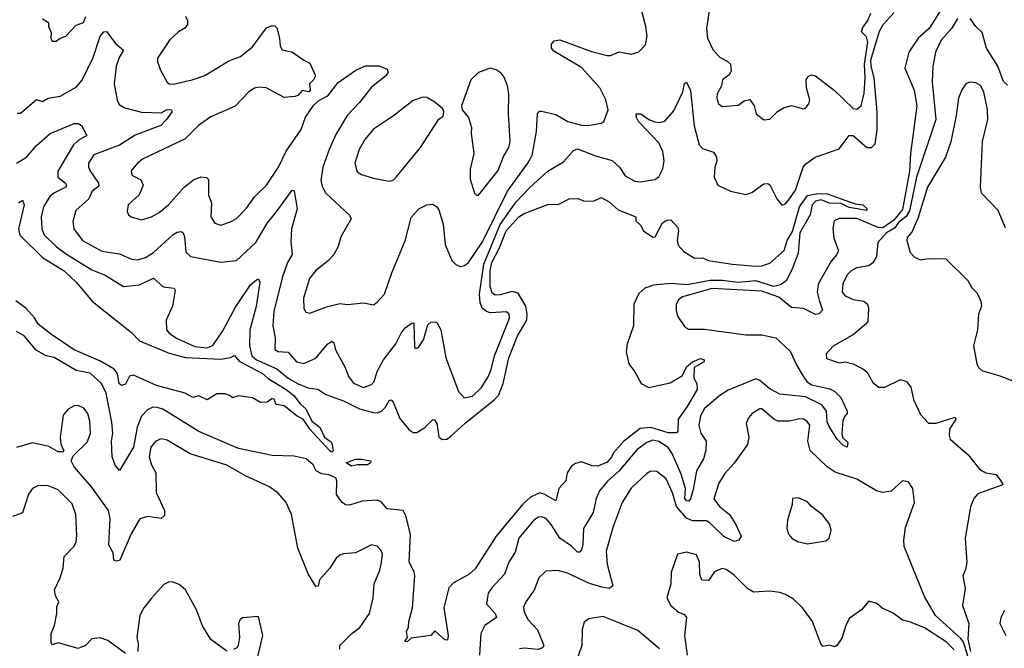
# Model space of a CAD drawing. Extents: x 1678431 to 1860718, y 384618 to 522882.
# Tile 237 of 256: x 1750861 to 1755828, y 486330 to 489499. Entities that reach past the tile are written whole.
import ezdxf

# ---------------------------------------------------------------- set-up
doc = ezdxf.new("R2010")
doc.units = 0

msp = doc.modelspace()

# ---------------------------------------------------------------- linework, layer by layer
at = {"layer": '0CON10XD'}
for points in [[(1751696.6, 489516.6), (1751707.8, 489495), (1751707.3, 489475), (1751693.7, 489456.3), (1751662.6, 489437.4), (1751616.4, 489395), (1751555.8, 489305), (1751555.8, 489285.8), (1751570.8, 489245), (1751604.5, 489184.5), (1751615, 489175.8), (1751635, 489174.3), (1751731.2, 489195), (1751795, 489218.2), (1751915, 489292.2), (1751975, 489313.3), (1752035, 489362), (1752105, 489458), (1752135, 489470), (1752147.7, 489467.7), (1752157.5, 489457.5), (1752172, 489405), (1752174.2, 489365), (1752185, 489346.7), (1752237.5, 489335), (1752293.9, 489293.9), (1752325, 489280), (1752352.5, 489215), (1752342.5, 489195), (1752322.5, 489175), (1752326.7, 489145), (1752320, 489135), (1752285, 489142.5), (1752263.8, 489116.2), (1752248.3, 489111.7), (1752195, 489107.1), (1752104.6, 489154.6), (1752065, 489158.5), (1752045, 489153.3), (1752017.5, 489135), (1751947.7, 489062.3), (1751825, 489009.6), (1751765, 488966.4), (1751695, 488898.8), (1751480.8, 488795), (1751455, 488775.7), (1751422.4, 488737.6), (1751426, 488715), (1751472.4, 488692.4), (1751484.3, 488665), (1751463.8, 488616.2), (1751408.1, 488565), (1751402.1, 488532.1), (1751410, 488515), (1751423.3, 488505), (1751475, 488490), (1751525, 488504.5), (1751565, 488526.9), (1751611.4, 488565), (1751690, 488655), (1751737.8, 488692.2), (1751775, 488706.2), (1751803.3, 488703.3), (1751813.3, 488693.3), (1751813.5, 488615), (1751828.1, 488575), (1751824.5, 488505), (1751845, 488472.9), (1751875, 488463.1), (1751925, 488479.5), (1751955, 488497.1), (1752005, 488548.1), (1752045, 488606.7), (1752105, 488664.3), (1752166.5, 488755), (1752204.7, 488835.3), (1752280.6, 488945), (1752302.6, 489007.4), (1752343.6, 489066.4), (1752369.2, 489090.8), (1752415, 489114.4), (1752467.3, 489182.7), (1752556.9, 489245), (1752605.5, 489265.5), (1752674.1, 489265.9), (1752715, 489250), (1752720, 489235), (1752708.6, 489215), (1752635, 489158.6), (1752575, 489081.8), (1752512.5, 489015), (1752455, 488919.4), (1752422.2, 488845), (1752390.3, 488755), (1752380.7, 488690.7), (1752387.2, 488657.2), (1752405.6, 488625), (1752525, 488513.8), (1752532.5, 488495), (1752481.4, 488405), (1752468.1, 488355), (1752445.6, 488315), (1752419.4, 488285), (1752355, 488234.3), (1752323.3, 488195), (1752292.2, 488095), (1752295, 488042.5), (1752305, 488024), (1752325, 488020), (1752407.8, 488052.2), (1752475, 488068.2), (1752515, 488062.7), (1752595, 488070.8), (1752645, 488062), (1752665, 488074.2), (1752701.9, 488115), (1752737.9, 488222.1), (1752805.2, 488384.8), (1752835, 488501.2), (1752873.8, 488545), (1752915, 488566.2), (1752945, 488568.8), (1752965, 488556.2), (1752975, 488540), (1752998, 488468), (1753007.9, 488365), (1753041.4, 488285), (1753062.8, 488262.8), (1753085, 488255.6), (1753105, 488259.2), (1753125, 488275.6), (1753195, 488379.6), (1753321, 488635), (1753424.2, 488775.8), (1753445.8, 488815), (1753467.3, 488935), (1753472.5, 489025), (1753482.6, 489037.4), (1753493.1, 489036.9), (1753565, 489020.8), (1753625.9, 488985.9), (1753695, 488967.7), (1753727.5, 488965), (1753793.6, 488976.4), (1753807.5, 488985), (1753830, 489045), (1753817.5, 489095), (1753787.2, 489155), (1753695, 489257.2), (1753555, 489339.4), (1753543.1, 489355), (1753544.3, 489375), (1753557.6, 489392.4), (1753585, 489397.1), (1753745, 489337.7), (1753825, 489317.5), (1753841.9, 489318.1), (1753885, 489337.1), (1753945, 489325.7), (1753985, 489336), (1754017.4, 489372.6), (1754025.6, 489415), (1754019.5, 489465), (1753986.4, 489593.6)], [(1750847.3, 489027.3), (1750865, 489028.1), (1750945, 489096.9), (1750975, 489087.1), (1751005, 489102.5), (1751065, 489112.5), (1751104.2, 489135), (1751145, 489159.1), (1751176.6, 489193.4), (1751232.1, 489307.9), (1751266.4, 489415), (1751285, 489436.7), (1751298.6, 489438.6), (1751346.4, 489376.4), (1751384, 489345), (1751362.6, 489307.4), (1751348.2, 489265), (1751337.9, 489175), (1751352.4, 489092.4), (1751361.8, 489071.8), (1751391.2, 489055), (1751475, 489032.3), (1751575, 489030), (1751605, 489046.2), (1751626.7, 489045), (1751627.5, 489035), (1751601.5, 488995), (1751572.9, 488965), (1751443.5, 488916.5), (1751364.2, 488865.8), (1751235, 488817.9), (1751208.2, 488775), (1751207.3, 488755), (1751215, 488738.6), (1751258.8, 488675), (1751260.3, 488659.7), (1751226.9, 488635), (1751210, 488595), (1751143.6, 488536.4), (1751128.6, 488481.4), (1751133.6, 488445), (1751178.1, 488385), (1751275, 488331.5), (1751365, 488318.2), (1751425, 488292), (1751455, 488289.1), (1751495, 488299.6), (1751535, 488324.6), (1751635, 488415.3), (1751655, 488427.7), (1751675, 488430.6), (1751685, 488424), (1751692.9, 488405), (1751699.1, 488329.1), (1751722, 488305), (1751875, 488276.2), (1751955, 488285.5), (1752052.7, 488375), (1752110.6, 488475), (1752155, 488528.2), (1752235, 488640), (1752245.7, 488635.7), (1752261.1, 488545), (1752232.5, 488445), (1752228.3, 488378.3), (1752234.6, 488315), (1752212.5, 488275), (1752185, 488197.1), (1752142.2, 488027.8), (1752137.6, 487955), (1752149.6, 487895), (1752147.1, 487837.1), (1752165, 487826.9), (1752215, 487823.1), (1752257.5, 487775), (1752294.4, 487765.6), (1752355, 487793.3), (1752415, 487865.7), (1752435, 487878.6), (1752445, 487870), (1752453.8, 487835), (1752502.9, 487745), (1752520.3, 487700.3), (1752545, 487667.5), (1752595, 487644.4), (1752635, 487659.4), (1752648.8, 487675), (1752664.6, 487725), (1752696.4, 487785), (1752758.2, 487865), (1752785, 487918), (1752806.2, 487945), (1752835, 487966.7), (1752845, 487970), (1752850, 487965), (1752852.3, 487852.3), (1752855, 487843.3), (1752865, 487843.8), (1752875, 487850), (1752897.1, 487885), (1752920, 487960), (1752935, 487973.8), (1752955, 487976.7), (1752965, 487972.5), (1752985.7, 487935), (1753011.2, 487795), (1753073.9, 487623.9), (1753102.7, 487592.7), (1753145, 487601.9), (1753191.1, 487645), (1753225, 487698.6), (1753240, 487735), (1753256.6, 487805), (1753331.2, 487995), (1753330, 488015), (1753316.7, 488026.7), (1753262.8, 488022.8), (1753235, 488020.9), (1753215, 488027.3), (1753194.6, 488045), (1753183, 488073), (1753180.6, 488115), (1753202.9, 488267.1), (1753284, 488466), (1753365, 488580.5), (1753435.5, 488654.5), (1753525.3, 488734.7), (1753605, 488783.1), (1753655, 488839.4), (1753675, 488847.5), (1753765, 488812.3), (1753849.2, 488789.2), (1753886.1, 488756.1), (1753915, 488711.1), (1753965, 488684.5), (1753995, 488681.1), (1754065, 488693.1), (1754085, 488707.5), (1754105, 488746.2), (1754112.6, 488787.4), (1754106.2, 488835), (1754085, 488878.9), (1753983.5, 488985), (1753971.8, 489005), (1753970.8, 489025), (1753995, 489023.5), (1754035, 488995.4), (1754065, 488983.2), (1754090, 488980), (1754115, 488988.1), (1754160.5, 489039.5), (1754206.9, 489135), (1754215, 489177.5), (1754225, 489183.3), (1754245, 489142.5), (1754263.4, 488963.4), (1754288.4, 488868.4), (1754305, 488849.1), (1754360.7, 488830.7), (1754375.4, 488805.4), (1754377.3, 488785), (1754368.2, 488755), (1754364.5, 488705), (1754382.5, 488665), (1754446.7, 488635), (1754525, 488617.8), (1754555, 488626.9), (1754615, 488671.2), (1754635, 488673.3), (1754645.8, 488665.8), (1754680.8, 488595), (1754705, 488564.2), (1754725, 488570), (1754745, 488595.7), (1754775, 488639.4), (1754814.2, 488755.8), (1754827.6, 488772.4), (1754873.7, 488806.3), (1754995, 488847.7), (1755045, 488915.7), (1755065, 488914.4), (1755135, 488854.5), (1755158.8, 488855), (1755177.1, 488872.9), (1755186.6, 488943.4), (1755187.3, 489035), (1755171.5, 489205), (1755156.5, 489265), (1755155.5, 489295), (1755199.2, 489440.8), (1755217.6, 489475), (1755271.8, 489535)], [(1750975, 489503.3), (1751006.7, 489485), (1751006.7, 489465), (1751018.8, 489435), (1751017.5, 489405), (1751025, 489390), (1751045, 489390), (1751065, 489406.2), (1751094.2, 489415.8), (1751145, 489470.6), (1751183.3, 489485), (1751194, 489515)], [(1755506.1, 489545), (1755449.9, 489455), (1755394, 489406), (1755347.1, 489335), (1755326.8, 489255), (1755372.8, 489142.8), (1755387, 489065), (1755355.1, 488824.9), (1755350.3, 488735), (1755315, 488541.4), (1755271.3, 488488.7), (1755215, 488450.2), (1755191.8, 488451.8), (1755085, 488496.7), (1754995, 488496.3), (1754970.5, 488485), (1754963.6, 488446.4), (1754967.4, 488397.4), (1754992.5, 488335), (1754983.5, 488315), (1754955, 488281.5), (1754888.6, 488165), (1754884.1, 488125.9), (1754894.6, 488085), (1754910.6, 488035), (1754895, 488016.9), (1754875, 488013.1), (1754815, 488043.8), (1754755, 488047.5), (1754690.6, 488100.6), (1754605, 488129.9), (1754355, 488144.6), (1754205, 488101.8), (1754184, 488086), (1754173.1, 488065), (1754171.9, 488035), (1754179.2, 488005), (1754215, 487952.5), (1754235, 487938.8), (1754315, 487938.8), (1754525, 487910.9), (1754605, 487910.2), (1754675.9, 487895.9), (1754748.6, 487828.6), (1754781.3, 487755), (1754812.8, 487702.8), (1754832.6, 487675), (1754855, 487657.8), (1754948, 487638), (1754973.3, 487625), (1755002.9, 487595), (1755036.2, 487525), (1755036.2, 487515), (1755021.7, 487498.3), (1755013.3, 487475), (1755008.1, 487415), (1755012.2, 487392.2), (1755038.3, 487368.3), (1755036.1, 487343.9), (1755014.4, 487355), (1754985, 487384.5), (1754945, 487448.9), (1754935, 487471.2), (1754930.4, 487525), (1754908, 487558), (1754825, 487597.4), (1754695, 487611.1), (1754645, 487638.4), (1754595, 487680), (1754575, 487688.1), (1754435, 487631.8), (1754393.2, 487605), (1754315, 487538.5), (1754295, 487502), (1754286.7, 487455), (1754297.1, 487415), (1754324.5, 487375), (1754321.7, 487328.3), (1754311.3, 487285), (1754275.8, 487225), (1754259, 487131), (1754245, 487084), (1754235, 487071.8), (1754225, 487073.4), (1754216.2, 487085), (1754219, 487135), (1754198.2, 487208.2), (1754151.9, 487311.9), (1754131.9, 487341.9), (1754085, 487372.4), (1754055, 487378.9), (1754025, 487367.3), (1753975, 487330.2), (1753884.8, 487225.2), (1753828.5, 487175), (1753785.7, 487124.3), (1753768.8, 487085), (1753754.7, 487015), (1753706, 486934), (1753702.5, 486855), (1753695, 486826.2), (1753685, 486814.4), (1753675, 486815.6), (1753645.2, 486845.2), (1753585.5, 486885.5), (1753542.7, 486955), (1753516.7, 486985), (1753495, 486993.6), (1753478.5, 486991.5), (1753455, 486975.6), (1753378.9, 486885), (1753360, 486815), (1753328.2, 486765), (1753306.6, 486703.4), (1753242.7, 486635), (1753225, 486607.5), (1753215.5, 486555), (1753258.9, 486505), (1753265.7, 486485), (1753207.5, 486445), (1753187.3, 486405), (1753181.2, 486295)], [(1754338.4, 489545), (1754325.9, 489455), (1754330.7, 489405), (1754360, 489345), (1754395, 489308.5), (1754429.5, 489290.5), (1754446.4, 489275), (1754450.7, 489239.3), (1754439.3, 489220.7), (1754406, 489195), (1754400.8, 489165), (1754380, 489125), (1754377.1, 489105), (1754385, 489076.7), (1754405, 489061.4), (1754485, 489067.5), (1754515, 489090), (1754545, 489096), (1754566, 489065), (1754576.2, 489025), (1754615, 488994.3), (1754645, 488997.1), (1754683.8, 489036.2), (1754715, 489054.3), (1754755, 489065.7), (1754815, 489050), (1754825, 489053.3), (1754842, 489075), (1754847.8, 489095), (1754831.1, 489155), (1754829.4, 489195), (1754837.9, 489212.1), (1754855, 489220), (1754876.2, 489215), (1754972.2, 489142.2), (1755065, 489051.1), (1755085, 489047.8), (1755106.1, 489065), (1755122, 489128), (1755126.4, 489205), (1755122.7, 489275), (1755138.9, 489385), (1755132.6, 489412.6), (1755108.2, 489438.2), (1755115, 489459.2), (1755140, 489495), (1755155, 489531.1)], [(1755591.4, 489505), (1755564.1, 489455.9), (1755510.4, 489395), (1755480.9, 489335), (1755467.5, 489265), (1755463.5, 489185), (1755482.7, 488995), (1755384.5, 488705.5), (1755349.4, 488535), (1755332.6, 488507.4), (1755295, 488475.8), (1755275, 488448.6), (1755233.6, 488425), (1755190.4, 488375), (1755183.8, 488305), (1755165, 488272.5), (1755145, 488257.8), (1755085, 488247.9), (1755055, 488232.1), (1755035, 488212.2), (1755013, 488167), (1755010.8, 488125), (1755025, 488106.5), (1755065, 488089.2), (1755119.7, 488079.7), (1755138.8, 488065), (1755143.9, 488043.9), (1755140, 487980), (1755131.2, 487965), (1755067.6, 487912.4), (1754965, 487854), (1754930, 487815), (1754931.2, 487791.2), (1754995, 487770), (1755025, 487774), (1755065, 487764.4), (1755115, 487739.2), (1755134.5, 487724.5), (1755165, 487670), (1755195.8, 487645.8), (1755225, 487646.9), (1755305, 487685.7), (1755334.4, 487674.4), (1755356.5, 487646.5), (1755370, 487585), (1755405, 487508.8), (1755445, 487464.3), (1755485, 487464.4), (1755580, 487495), (1755583.3, 487485), (1755551.1, 487435), (1755549.5, 487405), (1755555.6, 487385), (1755646, 487306), (1755702.6, 487232.6), (1755734.4, 487214.4), (1755787, 487207), (1755817.5, 487165), (1755820, 487155), (1755745, 487126.9), (1755695, 487108.8), (1755674.6, 487085), (1755657, 487043), (1755630.5, 486885), (1755638.6, 486765), (1755632.3, 486727.7), (1755618.6, 486695), (1755631.5, 486631.5), (1755616.8, 486546.8), (1755650, 486455), (1755643.6, 486376.4), (1755657.1, 486315)], [(1755845, 489168.5), (1755825, 489187.5), (1755796, 489265), (1755739.1, 489355), (1755716, 489435), (1755685, 489463.8), (1755655.8, 489505)], [(1753175, 488614), (1753275, 488739.2), (1753301.2, 488808.8), (1753327.8, 488855), (1753334.5, 488885), (1753326.2, 489025), (1753328.5, 489125), (1753322.1, 489165), (1753305, 489209.2), (1753289.2, 489229.2), (1753265, 489245.7), (1753235, 489254.3), (1753175, 489232.9), (1753137.1, 489195), (1753090, 489065), (1753093.3, 489045), (1753125.8, 489005), (1753140, 488955), (1753138.6, 488925), (1753151.9, 488825), (1753132.7, 488745), (1753133.6, 488695), (1753154.5, 488624.5), (1753165, 488614), (1753175, 488614)], [(1755835, 488450), (1755797.4, 488537.4), (1755713.1, 488625), (1755708.9, 488655), (1755718.2, 488885), (1755744.8, 488995), (1755742.8, 489045), (1755725.5, 489135.5), (1755707.6, 489167.6), (1755685, 489181.1), (1755655, 489184.2), (1755634.6, 489175.4), (1755614, 489146), (1755597.3, 489102.7), (1755585.8, 489015), (1755557.7, 488882.3), (1755532, 488805), (1755440.7, 488655), (1755392.5, 488497.5), (1755362.4, 488427.6), (1755338.8, 488401.2), (1755336.9, 488385), (1755352.9, 488325), (1755375, 488301.4), (1755405, 488288.1), (1755445, 488295.6), (1755532.7, 488292.7), (1755643.9, 488183.9), (1755665, 488147.5), (1755690.7, 488120.7), (1755710.5, 488080.5), (1755714, 488055), (1755698, 488015), (1755692.9, 487935), (1755672.2, 487855), (1755689.1, 487765), (1755698.5, 487745), (1755715, 487730), (1755805, 487703.2), (1755962.8, 487642.8)], [(1752725, 488684.4), (1752745, 488690.6), (1752759.4, 488705), (1752882.9, 488855), (1752975, 488997.5), (1752997, 489013), (1753000, 489035), (1752995, 489050), (1752955, 489083.3), (1752915, 489106.7), (1752895, 489108.8), (1752845, 489090.8), (1752746.1, 489013.9), (1752645, 488946.5), (1752602.2, 488895), (1752573.3, 488845), (1752552.2, 488775), (1752562.7, 488732.7), (1752585, 488718.6), (1752645, 488700.5), (1752725, 488684.4)], [(1750845, 488775.6), (1750895, 488806.4), (1750945.5, 488865), (1751015, 488925.3), (1751135, 488975.6), (1751155, 488975.7), (1751172.5, 488965), (1751199.2, 488915), (1751155, 488890), (1751131.4, 488868.6), (1751052.7, 488735), (1751053.2, 488705), (1751091.5, 488675), (1751097.5, 488665), (1751093.5, 488655), (1751033.5, 488625), (1751012.4, 488607.6), (1750981.2, 488555), (1750969.4, 488505), (1750971.8, 488445), (1750983.9, 488415), (1751044.6, 488355), (1751097.1, 488317.1), (1751225, 488238.4), (1751291.3, 488211.3), (1751385, 488154.5), (1751465, 488162.5), (1751535, 488195.5), (1751585, 488152.2), (1751640, 488145), (1751645.5, 488135), (1751632.1, 488055), (1751599.6, 487985), (1751601.8, 487935), (1751616.5, 487916.5), (1751655, 487891.3), (1751745, 487851.7), (1751805, 487844.8), (1751835, 487857.3), (1751885, 487930.4), (1751949.6, 488050.4), (1752025, 488161.9), (1752055, 488188), (1752065, 488193.3), (1752072.5, 488175), (1752053.6, 488053.6), (1752022.5, 487935), (1752020.8, 487855), (1752031.3, 487805), (1752055.1, 487785.1), (1752158.4, 487738.4), (1752215, 487692.4), (1752265, 487663.6), (1752315, 487642.6), (1752365, 487636), (1752405, 487609.2), (1752495, 487578.5), (1752575, 487538.1), (1752645, 487518.4), (1752665, 487517.5), (1752685.2, 487524.8), (1752705.2, 487544.8), (1752725, 487579.2), (1752735, 487582), (1752745, 487571.2), (1752778.3, 487488.3), (1752825, 487431.9), (1752845, 487418), (1752865, 487418.6), (1752905, 487443.1), (1752945, 487484.2), (1752952.7, 487482.7), (1752965, 487463.3), (1752975, 487396.2), (1752992.5, 487382.5), (1753015, 487385.3), (1753035, 487397.4), (1753107.7, 487465), (1753255, 487582), (1753275.6, 487605), (1753299.9, 487665), (1753328.4, 487795), (1753371.7, 487905), (1753419, 487985), (1753421.2, 488015), (1753413.7, 488055), (1753375, 488121), (1753345, 488129.4), (1753285, 488111.6), (1753260.1, 488110.1), (1753245, 488122), (1753234.7, 488154.7), (1753234.3, 488235), (1753243.1, 488275), (1753280.3, 488345), (1753315, 488434.1), (1753379.2, 488505), (1753405, 488522.6), (1753525, 488567.3), (1753580.9, 488569.1), (1753632.5, 488595), (1753676.7, 488596.7), (1753705, 488585.7), (1753756, 488584), (1753795, 488603.3), (1753835, 488580), (1753880, 488540), (1753970, 488505), (1753970, 488485), (1753993, 488463), (1754007.5, 488435), (1754055, 488403.3), (1754067.5, 488405), (1754103.3, 488475), (1754125, 488488.8), (1754145, 488490), (1754180.8, 488450.8), (1754184.2, 488435), (1754177.1, 488385), (1754183, 488363), (1754211.2, 488331.2), (1754265, 488297.5), (1754305, 488298.6), (1754335, 488285.8), (1754455, 488267.1), (1754575, 488256.8), (1754605, 488258.7), (1754645, 488272.2), (1754717.7, 488335), (1754733, 488385), (1754759.4, 488430.6), (1754795, 488555.4), (1754835, 488611.8), (1754887.1, 488622.9), (1754935, 488620.7), (1755005.8, 488595), (1755075, 488570.5), (1755115, 488565.5), (1755135, 488547.5), (1755135, 488537.5), (1755045, 488551.9), (1755005, 488572), (1754945, 488573.5), (1754905, 488590.5), (1754875, 488584.5), (1754858.8, 488565), (1754849.3, 488515), (1754795.8, 488425), (1754787.7, 488322.3), (1754758.5, 488241.5), (1754728.1, 488181.9), (1754698.4, 488161.6), (1754665, 488154), (1754575, 488181.8), (1754485, 488174.7), (1754405, 488184.5), (1754345, 488183.8), (1754227.8, 488162.2), (1754145, 488169.8), (1754058.7, 488161.3), (1754014, 488145), (1753985, 488118), (1753959.5, 488065), (1753957.5, 487955), (1753926.3, 487863.7), (1753920.5, 487825), (1753933.8, 487765), (1753963.9, 487723.9), (1753995.4, 487665), (1754035, 487645.3), (1754142.2, 487667.8), (1754204.4, 487705.6), (1754225, 487749.2), (1754255.8, 487775), (1754295, 487791.4), (1754313.3, 487785), (1754313.3, 487775), (1754264, 487745), (1754261.7, 487691.7), (1754276.7, 487665), (1754278.6, 487635), (1754225, 487543.9), (1754182.2, 487485), (1754181.5, 487425), (1754175, 487415.7), (1754132.9, 487417.1), (1754045, 487442.6), (1753991.3, 487438.7), (1753907.1, 487372.9), (1753856, 487315), (1753846.2, 487293.8), (1753823.1, 487266.9), (1753775, 487247.9), (1753749.6, 487249.6), (1753695, 487269.7), (1753665, 487262.1), (1753645, 487248.1), (1753622, 487215), (1753615.9, 487174.1), (1753581.2, 487135), (1753565, 487072.9), (1753507.5, 487107.5), (1753485, 487114.3), (1753437.7, 487092.3), (1753397.6, 487055), (1753263.8, 486896.2), (1753158.8, 486731.2), (1753126.8, 486703.2), (1753048.8, 486661.2), (1753025.6, 486635), (1753000, 486535), (1753021.8, 486395), (1753018.7, 486371.3), (1753005, 486373.3), (1752955, 486418.8), (1752935.5, 486394.5), (1752835, 486381.2), (1752815, 486362.5), (1752804.3, 486365), (1752817.5, 486385), (1752812.5, 486415), (1752822.7, 486437.3), (1752823.8, 486465), (1752842.7, 486535), (1752853.8, 486695), (1752850.9, 486715), (1752824.8, 486764.8), (1752832.1, 486905), (1752808.9, 486998.9), (1752795, 487024.5), (1752715, 487032.9), (1752685, 487068), (1752665, 487076.7), (1752588.8, 487071.2), (1752525, 487052), (1752505, 487053.8), (1752486.7, 487066.7), (1752459.2, 487105), (1752460, 487175), (1752455, 487190), (1752420, 487205), (1752385, 487210), (1752356.7, 487225), (1752342, 487255), (1752306.7, 487285), (1752245, 487298.1), (1752135, 487302.1), (1751965, 487336.8), (1751765, 487423.2), (1751583.1, 487535), (1751555, 487544.6), (1751532.5, 487545), (1751505, 487532.5), (1751475, 487500), (1751452.5, 487445), (1751435.5, 487345), (1751365, 487226.2), (1751342.9, 487252.9), (1751327.7, 487295), (1751323, 487375), (1751330.2, 487415), (1751325, 487470), (1751297.1, 487617.1), (1751274.1, 487665), (1751216.3, 487716.3), (1751145, 487731.1), (1751035, 487795.5), (1750995, 487804.4)], [(1750855, 488575.5), (1750875, 488588.6), (1750883.8, 488565), (1750855.3, 488445), (1750862, 488412), (1750975, 488300.2), (1751085, 488233.4), (1751146.3, 488176.3), (1751228.2, 488078.2), (1751425, 487921.4), (1751465, 487880.4), (1751615, 487817.4), (1751696.4, 487796.4), (1751875, 487788.4), (1751924, 487796), (1751945, 487806.9), (1751967.8, 487777.8), (1752086.4, 487715), (1752115, 487689.6), (1752205, 487635.6), (1752243.1, 487605), (1752275, 487561.9), (1752305, 487537.1), (1752334.7, 487474.7), (1752374.6, 487444.6), (1752398.1, 487395), (1752407.5, 487387.5), (1752431.8, 487371.8), (1752437.9, 487357.9), (1752442.5, 487325), (1752435, 487319.4), (1752425, 487325.5), (1752324.8, 487434.8), (1752290, 487485), (1752260.5, 487500.5), (1752195, 487552.5), (1752155, 487560), (1752145, 487586.7), (1752133, 487587), (1752109.3, 487570.7), (1752075, 487568.8), (1752035, 487593.3), (1751965, 487602.5), (1751935, 487592.5), (1751920, 487605), (1751895, 487612.5), (1751855, 487612.5), (1751806.7, 487583.3), (1751765, 487603.3), (1751735, 487593.8), (1751695, 487616.2), (1751551.2, 487655), (1751435, 487706.7), (1751415, 487701.2), (1751395, 487662), (1751375, 487654.4), (1751363.1, 487665), (1751353.6, 487713.6), (1751336.8, 487736.8), (1751268.3, 487778.3), (1751135, 487834.1), (1751015.3, 487915.3), (1750953.5, 487963.5), (1750936, 487996), (1750891.6, 488045), (1750841.1, 488081.1)], [(1750995, 487804.4), (1750943.4, 487833.4), (1750882.7, 487905), (1750845, 487927.1)], [(1752476.1, 486326.1), (1752476, 486345), (1752536.9, 486405), (1752576.9, 486435), (1752624.7, 486505.3), (1752644.7, 486585), (1752648.5, 486655), (1752678.2, 486725), (1752684.3, 486754.3), (1752690.8, 486805), (1752685, 486823.3), (1752664.4, 486844.4), (1752635, 486852.5), (1752555, 486811.9), (1752495, 486806.7), (1752475, 486799.5), (1752456.7, 486785), (1752425, 486734.2), (1752373.3, 486675), (1752366.1, 486643.9), (1752355, 486642.5), (1752315.5, 486705.5), (1752263.3, 486835), (1752232.2, 487005), (1752205.6, 487065), (1752165, 487111.9), (1752121.4, 487145), (1751999.5, 487200.5), (1751905, 487253.8), (1751720.8, 487310.8), (1751605, 487379.5), (1751575, 487385.6), (1751547.5, 487375), (1751523.1, 487345), (1751513.1, 487295), (1751525.5, 487255), (1751546.9, 487215), (1751549.6, 487115), (1751590.9, 487025), (1751590.6, 486999.4), (1751575, 486984.2), (1751505, 486995.4), (1751467.5, 486982.5), (1751422.3, 486907.7), (1751365.5, 486775), (1751348.8, 486768.8), (1751336, 486775), (1751332.2, 486812.2), (1751310.7, 486850.7), (1751316.9, 486985), (1751308.2, 487025), (1751223.3, 487145), (1751135.7, 487245), (1751120.8, 487275), (1751130, 487300), (1751201.4, 487368.6), (1751217.4, 487412.6), (1751215.3, 487475.3), (1751205, 487514), (1751185, 487541.4), (1751155, 487554.3), (1751135, 487552), (1751105, 487536.2), (1751079.2, 487505), (1751065.6, 487395), (1751068.8, 487358.8), (1751082.5, 487325), (1751078.8, 487321.2), (1751055, 487321.2), (1751007.4, 487347.4), (1750925, 487365.6), (1750845, 487343.1)], [(1755645, 486291.4), (1755621.7, 486361.7), (1755609.2, 486379.2), (1755480.7, 486495), (1755425, 486591.1), (1755323, 486843), (1755320.8, 486875), (1755329.5, 486939.5), (1755375.8, 487065), (1755366.3, 487135), (1755345, 487169.6), (1755315, 487174.6), (1755257, 487123), (1755215, 487115.5), (1755184.1, 487124.1), (1755085, 487182.3), (1754975, 487217.9), (1754935.2, 487245.2), (1754848.2, 487328.2), (1754837.5, 487375), (1754847.3, 487455), (1754834, 487474), (1754815.3, 487485.3), (1754795, 487487.7), (1754744.6, 487475.4), (1754685, 487475.5), (1754665, 487485.5), (1754605, 487537.5), (1754595, 487538), (1754555.6, 487514.4), (1754537.6, 487492.4), (1754525.8, 487464.2), (1754538.8, 487395), (1754532.4, 487357.6), (1754465, 487262.9), (1754418.3, 487211.7), (1754387.4, 487162.6), (1754363.3, 487083.3), (1754390.5, 487045), (1754442.5, 487005), (1754473.5, 486955), (1754500, 486895), (1754488.8, 486875), (1754465, 486868.5), (1754414, 486894), (1754345, 486961.8), (1754325, 486973.7), (1754255, 486972.1), (1754225, 486985.8), (1754174.4, 487044.4), (1754155, 487114.4), (1754121.8, 487185), (1754075, 487222.2), (1754045, 487222.5), (1754025, 487211.5), (1753945, 487137.5), (1753900.8, 487065), (1753855.4, 486945), (1753819.5, 486820.5), (1753824.7, 486754.7), (1753852.5, 486645), (1753835, 486632.2), (1753797.7, 486637.7), (1753735, 486656.9), (1753625, 486709.6), (1753575, 486721.9), (1753515, 486720), (1753479.4, 486685), (1753456, 486624), (1753414, 486565), (1753402.1, 486537.9), (1753405.7, 486515), (1753424.6, 486475), (1753473.1, 486423.1), (1753505.8, 486345), (1753497.6, 486332.4), (1753476.2, 486323.8), (1753405, 486330.6), (1753383, 486327)], [(1752535, 487248.2), (1752508, 487265), (1752554.3, 487284.3), (1752585.5, 487284.5), (1752632, 487275), (1752630.6, 487265), (1752615, 487254.6), (1752565, 487255.5), (1752535, 487248.2)], [(1751395, 486304.2), (1751305, 486370), (1751266.4, 486383.6), (1751225, 486377.5), (1751193.3, 486345), (1751155, 486330), (1751055, 486358.8), (1751025, 486347.5), (1751019.3, 486359.3), (1751018.6, 486405), (1751035.8, 486445), (1751048.6, 486505), (1751048.8, 486541.2), (1751057.5, 486565), (1751040.8, 486595), (1751035.8, 486625), (1751064, 486685), (1751079.2, 486735), (1751085, 486792.5), (1751135, 486845.8), (1751145, 486866.7), (1751149.4, 486899.4), (1751143.2, 487005), (1751125, 487057.8), (1751055, 487129.1), (1751005, 487149.1), (1750955, 487151.1), (1750925.8, 487135), (1750905, 487108), (1750875, 487013.8), (1750825, 486994.3)], [(1754835, 486856.7), (1754875, 486862.9), (1754927.3, 486872.7), (1754943.8, 486885), (1754954.2, 486925), (1754945.5, 486955.5), (1754912.2, 487002.2), (1754856, 487045), (1754835, 487068.8), (1754788.3, 487088.3), (1754760, 487085), (1754757.5, 487055), (1754734.5, 486975.5), (1754731.5, 486935), (1754740, 486905), (1754756, 486885), (1754785, 486869.5), (1754835, 486856.7)], [(1755575, 486321.9), (1755535, 486363.3), (1755425, 486434), (1755355, 486462.5), (1755315, 486471.4), (1755267, 486507), (1755212.7, 486532.7), (1755185, 486556.7), (1755145, 486567.5), (1755107.5, 486525), (1755045, 486480), (1755028, 486445), (1755009.1, 486380.9), (1754985, 486346.7), (1754973, 486337), (1754945, 486346.7), (1754915, 486340), (1754902.7, 486352.7), (1754860.5, 486465), (1754810, 486535), (1754765, 486578.1), (1754725, 486601.9), (1754695, 486611.4), (1754645, 486618.6), (1754563.4, 486613.4), (1754532.2, 486632.2), (1754465, 486699.4), (1754425, 486727.5), (1754405, 486732), (1754366.7, 486715), (1754335, 486672.5), (1754303, 486673), (1754291.7, 486701.7), (1754290, 486765), (1754275, 486801.2), (1754225, 486815.6), (1754180, 486805), (1754147, 486713), (1754146.2, 486655), (1754126, 486585), (1754145.5, 486545.5), (1754185, 486512.5), (1754215, 486500), (1754225.6, 486485), (1754214.5, 486395), (1754227.5, 486295)], [(1751905, 486316.7), (1751825.8, 486375), (1751782.9, 486442.9), (1751752.2, 486525), (1751697.5, 486625), (1751665, 486651.4), (1751635, 486664.2), (1751615, 486665.6), (1751587.9, 486652.1), (1751525, 486582.5), (1751486.9, 486535), (1751467.5, 486495), (1751450.8, 486385), (1751458.8, 486355), (1751456.7, 486315)], [(1752058.6, 486275), (1752088, 486395), (1752065, 486490), (1751985, 486483.3), (1751972.5, 486475), (1751963.9, 486456.1), (1751970, 486385), (1751962.5, 486345), (1751956.4, 486333.6), (1751940, 486325)], [(1754087.8, 486327.8), (1753980.1, 486420.1), (1753805, 486490.4), (1753731.7, 486478.3), (1753707.9, 486462.1), (1753698.9, 486425), (1753696.1, 486345), (1753667.7, 486262.3)], [(1755829.1, 486520.9), (1755810.6, 486485), (1755805.7, 486455), (1755835.6, 486395.6)]]:
    msp.add_lwpolyline(points, dxfattribs=at)

doc.saveas('drawing.dxf')
